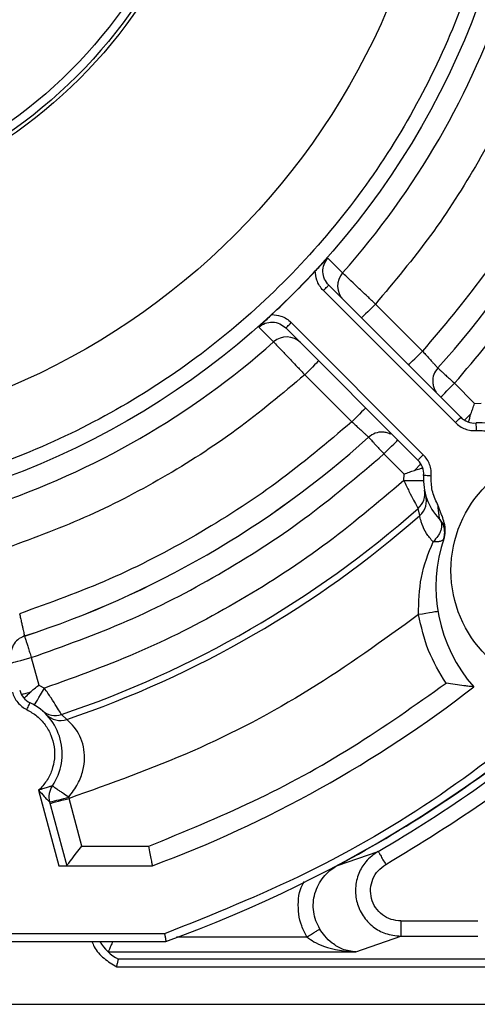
# Model space of a CAD drawing. Header units: inches. Extents: x 170 to 288, y 234 to 248.
# Tile 210 of 256: x 210.7141 to 210.7538, y 244.554 to 244.6394. Entities that reach past the tile are written whole.
import ezdxf

# ---------------------------------------------------------------- set-up
doc = ezdxf.new("R2010")
doc.units = ezdxf.units.IN
doc.header["$LTSCALE"] = 0.25
doc.header["$MEASUREMENT"] = 0
doc.layers.add('ANNOTATIONS', color=1, linetype='Continuous')
doc.layers.add('SLIM E GUIDE MOTOR RH', color=7, linetype='Continuous')
doc.styles.add('ARIAL', font='arial.ttf', dxfattribs={"height": 0.09375})
doc.dimstyles.new('STANDARD$0', dxfattribs={"dimtxt": 0.09375, "dimasz": 0.09375, "dimexe": 0.03125, "dimexo": 0.046875, "dimgap": 0.09, "dimtad": 0, "dimtih": 1, "dimtoh": 1, "dimdec": 4, "dimzin": 0, "dimdsep": 46, "dimtxsty": 'ARIAL', "dimcen": 0.09, "dimadec": 0, "dimazin": 0, "dimtfac": 1, "dimtdec": 4, "dimtofl": 0, "dimtmove": 0, "dimatfit": 1, "dimfxl": 1, "dimtolj": 1, "dimtzin": 0, "dimarcsym": 0})

# ---------------------------------------------------------------- blocks, each defined once
blk = doc.blocks.new('*D41')
at = {"layer": 'ANNOTATIONS', "color": 0, "lineweight": -2, "transparency": 16777216}
for p, q in [((211.1934179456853, 245.1923245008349), (211.7916878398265, 245.1923245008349)), ((211.7604378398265, 245.0985745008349), (211.7604378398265, 244.8065568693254)), ((211.7604378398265, 244.2375278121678), (211.7604378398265, 244.5295454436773)), ((210.0767513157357, 244.1437778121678), (211.7916878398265, 244.1437778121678))]:
    blk.add_line(p, q, dxfattribs=at)
at = {"layer": 'ANNOTATIONS', "color": 0, "transparency": 16777216}
for points in [[(211.7448128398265, 245.0985745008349), (211.7760628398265, 245.0985745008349), (211.7604378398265, 245.1923245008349)], [(211.7448128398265, 244.2375278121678), (211.7760628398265, 244.2375278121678), (211.7604378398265, 244.1437778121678)]]:
    blk.add_solid(points, dxfattribs=at)
at = {"layer": 'defpoints', "color": 0, "transparency": 16777216}
for p in [(211.1465429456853, 245.1923245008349), (211.7604378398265, 245.1923245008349), (210.0298763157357, 244.1437778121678)]:
    blk.add_point(p, dxfattribs=at)
at = {"layer": 'ANNOTATIONS', "color": 0, "transparency": 16777216, "insert": (211.7604378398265, 244.6680511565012), "char_height": 0.09375, "attachment_point": 5, "style": 'ARIAL'}
blk.add_mtext('\\A1;HEADROOM', dxfattribs=at)

msp = doc.modelspace()

# ---------------------------------------------------------------- linework, layer by layer
at = {"layer": 'SLIM E GUIDE MOTOR RH'}
for p, q in [((210.7420719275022, 244.6174050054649), (210.7407847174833, 244.6186885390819)), ((210.740864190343, 244.6163434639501), (210.7523172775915, 244.6048903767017)), ((210.740400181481, 244.6158794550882), (210.7518533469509, 244.6044263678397)), ((210.7489953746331, 244.6106249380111), (210.7449175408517, 244.6147027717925)), ((210.7348072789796, 244.6127111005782), (210.7360908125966, 244.611423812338)), ((210.7486054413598, 244.6011784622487), (210.7371523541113, 244.6126316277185)), ((210.7490694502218, 244.6016424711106), (210.7376163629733, 244.6130955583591)), ((210.7387929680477, 244.6085782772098), (210.7428708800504, 244.6045003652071)), ((210.7517806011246, 244.6078397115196), (210.7535236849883, 244.6060967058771)), ((210.7535236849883, 244.6060967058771), (210.7540938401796, 244.6061139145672)), ((210.7532043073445, 244.6051937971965), (210.7526448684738, 244.6046343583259)), ((210.7473991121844, 244.5999721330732), (210.7456560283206, 244.6017152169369)), ((210.7488613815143, 244.6008508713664), (210.748302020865, 244.600291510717)), ((210.7473819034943, 244.5994018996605), (210.7473991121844, 244.5999721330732)), ((210.7493033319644, 244.5980452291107), (210.7493166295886, 244.5979835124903)), ((210.7487643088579, 244.5963719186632), (210.7486222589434, 244.5969944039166)), ((210.7150740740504, 244.5840587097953), (210.7157121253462, 244.581677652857)), ((210.7157121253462, 244.581677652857), (210.7162145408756, 244.5814074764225)), ((210.7165355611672, 244.5789604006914), (210.7165308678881, 244.578959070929)), ((210.7166271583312, 244.5789080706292), (210.7165372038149, 244.5789608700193)), ((210.7176793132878, 244.5791295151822), (210.718147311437, 244.5786952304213)), ((210.7157080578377, 244.5725658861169), (210.7174622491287, 244.5660193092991)), ((210.7166609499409, 244.5715447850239), (210.7181415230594, 244.5660193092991)), ((210.7183170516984, 244.5719603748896), (210.7183430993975, 244.5718586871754)), ((210.7194506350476, 244.5677253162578), (210.7183430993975, 244.5718586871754)), ((210.7194506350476, 244.5677253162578), (210.7252774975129, 244.5677253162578)), ((210.7416365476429, 244.5660427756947), (210.7451576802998, 244.5672648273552)), ((210.7174622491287, 244.5660193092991), (210.7255852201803, 244.5660193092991)), ((210.7471215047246, 244.5612310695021), (210.7538136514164, 244.5612310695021)), ((210.7266308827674, 244.5601137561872), (210.6514716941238, 244.5601137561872)), ((210.7276653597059, 244.5598562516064), (210.7389760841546, 244.5598562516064)), ((210.7432224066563, 244.5585447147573), (210.7471215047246, 244.5599195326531)), ((210.7471215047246, 244.5599195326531), (210.7538136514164, 244.5599195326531)), ((210.6513573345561, 244.5594576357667), (210.7267453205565, 244.5594576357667)), ((210.7217479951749, 244.5585447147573), (210.7217485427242, 244.558543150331)), ((210.7217479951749, 244.5585447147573), (210.7432224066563, 244.5585447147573)), ((210.7226307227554, 244.5579236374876), (210.7226300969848, 244.5579244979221)), ((210.7746249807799, 244.5579236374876), (210.7226307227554, 244.5579236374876)), ((210.722478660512, 244.5572679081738), (210.7743531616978, 244.5572679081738)), ((210.6929663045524, 244.554018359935), (210.7743531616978, 244.554018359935))]:
    msp.add_line(p, q, dxfattribs=at)
at = {"layer": 'SLIM E GUIDE MOTOR RH', "flags": 128}
for points in [[(210.740400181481, 244.6158794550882), (210.740490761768, 244.6159699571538), (210.7405777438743, 244.6160570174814), (210.7406579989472, 244.6161372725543), (210.7407283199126, 244.6162075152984), (210.7407859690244, 244.6162652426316), (210.7408289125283, 244.6163081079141), (210.7408552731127, 244.6163345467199), (210.740864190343, 244.6163434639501)], [(210.7449175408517, 244.6147027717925), (210.744682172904, 244.6144674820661), (210.7444558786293, 244.6142411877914), (210.7442473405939, 244.6140325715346), (210.7440645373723, 244.6138497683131), (210.7439145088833, 244.613699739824), (210.7437112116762, 244.6134964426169)], [(210.7371523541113, 244.6126316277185), (210.7371612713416, 244.6126405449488), (210.737187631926, 244.6126669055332), (210.7372305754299, 244.6127097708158), (210.7372882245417, 244.6127674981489), (210.7373585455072, 244.6128378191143), (210.7374388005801, 244.6129179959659), (210.7375257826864, 244.6130050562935), (210.7376163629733, 244.6130955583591)], [(210.7477890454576, 244.6094186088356), (210.7478121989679, 244.6094417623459), (210.7478808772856, 244.6095104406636), (210.7481423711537, 244.6097719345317), (210.7483251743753, 244.6099547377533), (210.748533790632, 244.6101632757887), (210.7487600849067, 244.6103895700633), (210.7489953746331, 244.6106249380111)], [(210.7399993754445, 244.6097846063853), (210.7399761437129, 244.609761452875), (210.7399075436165, 244.6096927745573), (210.7397960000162, 244.6095813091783), (210.7396459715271, 244.6094312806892), (210.7394631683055, 244.6092484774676), (210.7392546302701, 244.6090399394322), (210.7390283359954, 244.6088135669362), (210.7387929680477, 244.6085782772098)], [(210.7505742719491, 244.6066333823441), (210.7505974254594, 244.6066565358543), (210.7506661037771, 244.6067252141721), (210.7509275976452, 244.6069867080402), (210.7511104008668, 244.6071695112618), (210.7513189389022, 244.6073780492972), (210.7515452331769, 244.6076044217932), (210.7517806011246, 244.6078397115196)], [(210.7440772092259, 244.6057067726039), (210.7440540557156, 244.6056835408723), (210.7439853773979, 244.6056149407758), (210.7438739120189, 244.6055033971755), (210.7437238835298, 244.6053533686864), (210.7435410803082, 244.6051705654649), (210.7433325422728, 244.6049620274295), (210.7431061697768, 244.6047357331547), (210.7428708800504, 244.6045003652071)], [(210.7518533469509, 244.6044263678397), (210.7519438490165, 244.6045168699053), (210.7521110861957, 244.6046841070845), (210.7521814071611, 244.6047544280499), (210.7522819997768, 244.6048550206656), (210.7523083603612, 244.6048814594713), (210.7523172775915, 244.6048903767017)], [(210.7536964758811, 244.6037408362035), (210.7536871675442, 244.6038684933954), (210.7536781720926, 244.6039912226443), (210.7536698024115, 244.6041044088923), (210.7536625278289, 244.6042035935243), (210.7536565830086, 244.6042849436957), (210.7536521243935, 244.6043454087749), (210.7536493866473, 244.6043826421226), (210.7536485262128, 244.6043952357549)], [(210.7456560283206, 244.6017152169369), (210.7458913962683, 244.6019505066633), (210.746117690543, 244.6021768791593), (210.7463263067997, 244.6023854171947), (210.7465091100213, 244.6025682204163), (210.7467706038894, 244.6028297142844), (210.7468392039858, 244.6028983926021), (210.7468624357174, 244.6029215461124)], [(210.7490694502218, 244.6016424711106), (210.7489789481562, 244.601551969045), (210.7488918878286, 244.6014649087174), (210.7488116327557, 244.6013847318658), (210.7487413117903, 244.6013144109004), (210.7486836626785, 244.6012566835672), (210.7486407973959, 244.6012138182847), (210.7486143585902, 244.601187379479), (210.7486054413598, 244.6011784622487)], [(210.749754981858, 244.5997992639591), (210.7496273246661, 244.5998086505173), (210.7495045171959, 244.5998176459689), (210.7493914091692, 244.5998259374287), (210.7492922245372, 244.5998332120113), (210.7492108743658, 244.5998392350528), (210.7491504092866, 244.5998436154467), (210.7491131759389, 244.5998463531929), (210.7491005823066, 244.5998472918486)], [(210.7473819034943, 244.5994018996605), (210.7477146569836, 244.5994062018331), (210.7480347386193, 244.599410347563), (210.7483296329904, 244.5994141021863), (210.7485881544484, 244.5994174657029), (210.7488002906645, 244.5994202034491), (210.7489579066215, 244.599422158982), (210.7490549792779, 244.5994234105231), (210.7490877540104, 244.5994238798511)], [(210.7503415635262, 244.5880612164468), (210.7503092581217, 244.5880558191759), (210.7502135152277, 244.5880399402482), (210.750057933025, 244.5880141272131), (210.7498486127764, 244.5879794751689), (210.7495936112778, 244.5879371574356), (210.7493026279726, 244.5878889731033), (210.7489868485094, 244.5878365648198), (210.7486585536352, 244.5877822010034)], [(210.7134261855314, 244.5836171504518), (210.7134578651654, 244.5836255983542), (210.7135516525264, 244.5836507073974), (210.7137039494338, 244.5836915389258), (210.7139088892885, 244.5837464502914), (210.7141585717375, 244.5838134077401), (210.7144434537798, 244.5838897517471), (210.714752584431, 244.5839725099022), (210.7150740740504, 244.5840587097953)], [(210.7149840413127, 244.5810554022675), (210.7148471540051, 244.5810187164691), (210.7147198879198, 244.5809846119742), (210.7146034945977, 244.580953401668), (210.714498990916, 244.580925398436), (210.7144076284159, 244.5809009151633), (210.7143301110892, 244.5808801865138), (210.7142673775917, 244.5808633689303), (210.7142198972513, 244.5808506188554)], [(210.7153426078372, 244.5799410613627), (210.7153593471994, 244.5799692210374), (210.7154089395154, 244.5800526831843), (210.7154895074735, 244.5801881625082), (210.7155980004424, 244.5803705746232), (210.7157301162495, 244.5805928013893), (210.7158808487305, 244.5808463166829), (210.7160444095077, 244.5811213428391), (210.7162145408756, 244.5814074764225)], [(210.7146839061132, 244.5795509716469), (210.7147395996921, 244.5796661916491), (210.7147931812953, 244.5797770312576), (210.7148425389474, 244.5798791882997), (210.7148857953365, 244.5799686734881), (210.7149213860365, 244.5800421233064), (210.7149477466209, 244.5800967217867), (210.7149640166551, 244.5801303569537), (210.7149694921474, 244.5801416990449)], [(210.7166951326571, 244.5714171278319), (210.7167268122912, 244.5714256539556), (210.7168205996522, 244.5714507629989), (210.7169728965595, 244.5714915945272), (210.7171778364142, 244.5715465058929), (210.7174275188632, 244.5716133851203), (210.7177124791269, 244.5716897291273), (210.718021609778, 244.5717725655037), (210.7183430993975, 244.5718586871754)], [(210.7181415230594, 244.5660193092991), (210.7181613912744, 244.5660452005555), (210.7182204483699, 244.566122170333), (210.7183168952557, 244.566247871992), (210.7184477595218, 244.5664183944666), (210.718609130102, 244.5666287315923), (210.7187960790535, 244.5668723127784), (210.7190028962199, 244.567141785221), (210.7192233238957, 244.5674290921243), (210.7194506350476, 244.5677253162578)]]:
    msp.add_lwpolyline(points, dxfattribs=at)
at = {"layer": 'SLIM E GUIDE MOTOR RH'}
for centre, radius in [((210.6890513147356, 244.6644444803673), 0.06900244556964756), ((210.6890513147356, 244.6644444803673), 0.06181102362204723), ((210.6890513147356, 244.6644444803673), 0.04271363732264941), ((210.6890513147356, 244.6644444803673), 0.0423979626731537), ((210.6890513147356, 244.6644444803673), 0.04166666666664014), ((210.7618859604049, 244.591609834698), 0.01041666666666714)]:
    msp.add_circle(centre, radius, dxfattribs=at)
for centre, radius, start, end in [((210.6890513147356, 244.6644444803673), 0.07087950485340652, 318.420805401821, 341.5791945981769), ((210.6890513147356, 244.6644444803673), 0.08252624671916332, 317.9471520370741, 342.0528479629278), ((210.6890513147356, 244.6644444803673), 0.08252803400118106, 317.9485247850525, 342.0523131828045), ((210.6890513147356, 244.6644444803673), 0.1115485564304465, 289.7499227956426, 340.2500699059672), ((210.6890513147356, 244.6644444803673), 0.06901245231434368, 312.7804080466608, 317.2195919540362), ((210.7433428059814, 244.6162723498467), 0.00170236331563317, 138.291350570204, 224.8988170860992), ((210.7372235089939, 244.6101529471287), 0.001702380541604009, 45.10369812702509, 131.7099711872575), ((210.6890513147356, 244.6644444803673), 0.0708795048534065, 288.4208054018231, 311.5791945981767), ((210.753523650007, 244.6060966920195), 0.001706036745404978, 225.0000000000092, 274.1966134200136), ((210.7540086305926, 244.5994871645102), 0.004921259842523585, 46.24103285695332, 94.19661341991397), ((210.6890513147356, 244.6644444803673), 0.08252803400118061, 287.946337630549, 312.0526493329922), ((210.6890513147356, 244.6644444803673), 0.082526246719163, 287.9471520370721, 312.0528479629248), ((210.7473991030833, 244.5999721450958), 0.00170603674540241, 355.8033865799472, 44.99999999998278), ((210.7540086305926, 244.5994871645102), 0.004921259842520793, 175.8033865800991, 223.7589671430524), ((210.7474954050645, 244.5982728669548), 0.001704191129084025, 311.3933697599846, 10.5575020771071), ((210.7476413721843, 244.5976543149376), 0.001704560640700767, 311.207172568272, 16.05193749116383), ((210.6890513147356, 244.6644444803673), 0.08999005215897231, 288.5494945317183, 311.4505054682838), ((210.6890513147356, 244.6644444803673), 0.09055118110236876, 288.7428558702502, 311.2571441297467), ((210.7492220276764, 244.5949035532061), 0.001706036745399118, 22.36942768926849, 43.75896714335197), ((210.7492220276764, 244.5949035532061), 0.001706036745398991, 341.538420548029, 18.73347381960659), ((210.7632882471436, 244.5902075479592), 0.0131233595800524, 161.1324152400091, 221.4166783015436), ((210.715712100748, 244.5816776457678), 0.001706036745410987, 194.9999999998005, 244.1966134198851), ((210.6890513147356, 244.6644444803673), 0.104986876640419, 290.364134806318, 307.8333566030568), ((210.7128273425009, 244.575711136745), 0.0049212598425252, 325.803386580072, 64.19661341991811), ((210.7171355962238, 244.5807448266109), 0.00170436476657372, 229.447540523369, 288.6033361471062), ((210.6890513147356, 244.6644444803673), 0.1122132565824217, 299.9998621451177, 310.7162171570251), ((210.7175982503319, 244.5803089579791), 0.001704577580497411, 223.946926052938, 288.7905633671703), ((210.6890513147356, 244.6644444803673), 0.1115710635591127, 298.1197838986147, 309.3693205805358), ((210.7183088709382, 244.5719863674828), 0.001706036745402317, 145.8033865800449, 195.0000000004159), ((210.7109754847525, 244.5977085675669), 0.02677439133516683, 282.2599356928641, 285.9144092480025), ((210.7244296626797, 244.5614261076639), 0.003937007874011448, 210.0000000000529, 242.800149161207)]:
    msp.add_arc(centre, radius, start, end, dxfattribs=at)
for points, knots in [([(210.6890513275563, 244.7321395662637), (210.6920041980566, 244.7320281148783), (210.6979129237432, 244.7318050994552), (210.7066227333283, 244.7300067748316), (210.7150311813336, 244.7271685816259), (210.7229962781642, 244.7232375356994), (210.7303800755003, 244.7183050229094), (210.7370557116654, 244.7124484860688), (210.7429118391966, 244.705772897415), (210.7478455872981, 244.6983890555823), (210.7517718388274, 244.6904239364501), (210.7546277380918, 244.682015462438), (210.7563601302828, 244.6733055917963), (210.7569394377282, 244.6644442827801), (210.7563601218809, 244.6555829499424), (210.7546275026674, 244.6468731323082), (210.7517717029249, 244.638464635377), (210.7478453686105, 244.6304995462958), (210.7429115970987, 244.6231157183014), (210.7370553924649, 244.6164402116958), (210.7303797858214, 244.6105836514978), (210.7229958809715, 244.6056512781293), (210.7150308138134, 244.6017201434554), (210.7066224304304, 244.5988820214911), (210.6979125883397, 244.5970839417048), (210.6920040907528, 244.5968608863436), (210.6890513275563, 244.5967494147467)], [0, 0, 0, 0, 0.04165386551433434, 0.08334983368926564, 0.1250000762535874, 0.1666529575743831, 0.2083498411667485, 0.2499999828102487, 0.2916532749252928, 0.3333499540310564, 0.3749998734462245, 0.416653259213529, 0.4583498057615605, 0.4999999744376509, 0.5416531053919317, 0.5833497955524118, 0.6250000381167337, 0.6666529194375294, 0.7083498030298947, 0.7499999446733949, 0.7916529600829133, 0.8333499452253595, 0.8750000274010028, 0.9166532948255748, 0.9583476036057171, 1, 1, 1, 1]), ([(210.7600619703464, 244.6409337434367), (210.7591931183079, 244.6385436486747), (210.757455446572, 244.6337635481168), (210.7539272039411, 244.6269885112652), (210.7498239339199, 244.620545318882), (210.746553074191, 244.6166503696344), (210.7449175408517, 244.6147027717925)], [0, 0, 0, 0, 0.2500039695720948, 0.4999986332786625, 0.749983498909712, 0.9999999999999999, 0.9999999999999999, 0.9999999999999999, 0.9999999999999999]), ([(210.7656324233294, 244.6394411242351), (210.7646864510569, 244.6368115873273), (210.7627945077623, 244.6315525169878), (210.7589262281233, 244.6241021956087), (210.7544081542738, 244.6170270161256), (210.750799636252, 244.6127589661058), (210.7489953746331, 244.6106249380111)], [0, 0, 0, 0, 0.249999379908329, 0.4999984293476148, 0.7499988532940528, 1, 1, 1, 1]), ([(210.7517806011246, 244.6078397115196), (210.7537006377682, 244.6101008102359), (210.7575407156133, 244.614623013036), (210.762340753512, 244.6221308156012), (210.7664425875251, 244.6300416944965), (210.7684389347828, 244.6356283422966), (210.7694371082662, 244.6384216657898)], [0, 0, 0, 0, 0.2500005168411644, 0.5000016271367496, 0.7500008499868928, 1, 1, 1, 1]), ([(210.7397038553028, 244.6175718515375), (210.7398345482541, 244.6177108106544), (210.7402193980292, 244.6181200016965), (210.7405598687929, 244.6184624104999), (210.7407847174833, 244.6186885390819)], [0, 0, 0, 0, 0.3395947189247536, 1, 1, 1, 1]), ([(210.740864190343, 244.6163434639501), (210.7407282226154, 244.6165127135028), (210.7404563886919, 244.6168510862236), (210.7403229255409, 244.6174998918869), (210.7404104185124, 244.6181566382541), (210.7406599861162, 244.6185112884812), (210.7407847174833, 244.6186885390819)], [0, 0, 0, 0, 0.2503195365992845, 0.5004521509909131, 0.7503310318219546, 1, 1, 1, 1]), ([(210.740400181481, 244.6158794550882), (210.7402820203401, 244.6160143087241), (210.7400459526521, 244.6162837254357), (210.7397708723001, 244.6168569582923), (210.7397289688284, 244.6173039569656), (210.7397038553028, 244.6175718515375)], [0, 0, 0, 0, 0.2865025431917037, 0.5723877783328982, 1, 1, 1, 1]), ([(210.7449175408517, 244.6147027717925), (210.7446931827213, 244.6149162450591), (210.7442763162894, 244.6153128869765), (210.7436069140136, 244.6159491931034), (210.7428987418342, 244.6166205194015), (210.7422725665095, 244.6172150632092), (210.7421372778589, 244.6173431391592), (210.7420719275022, 244.6174050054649)], [0, 0, 0, 0, 0.1593309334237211, 0.2960432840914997, 0.5009377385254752, 0.758931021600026, 1, 1, 1, 1]), ([(210.7348072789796, 244.6127111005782), (210.735033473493, 244.6129360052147), (210.7353758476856, 244.6132764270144), (210.73578503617, 244.6136613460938), (210.7359238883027, 244.6137919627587)], [0, 0, 0, 0, 0.6606646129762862, 1, 1, 1, 1]), ([(210.7359238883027, 244.6137919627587), (210.7361918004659, 244.6137668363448), (210.7366387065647, 244.6137249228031), (210.7372120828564, 244.6134500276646), (210.7374814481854, 244.6132138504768), (210.7376163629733, 244.6130955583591)], [0, 0, 0, 0, 0.4276207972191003, 0.7133171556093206, 1, 1, 1, 1]), ([(210.7348072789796, 244.6127111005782), (210.7349845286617, 244.6128358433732), (210.7353391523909, 244.6130854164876), (210.7359958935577, 244.6131727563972), (210.7366447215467, 244.6130394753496), (210.7369831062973, 244.612767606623), (210.7371523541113, 244.6126316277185)], [0, 0, 0, 0, 0.2496719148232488, 0.4995190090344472, 0.749677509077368, 1, 1, 1, 1]), ([(210.7360908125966, 244.611423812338), (210.7361526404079, 244.6113584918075), (210.7362806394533, 244.6112232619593), (210.7368753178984, 244.6105970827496), (210.7375466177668, 244.6098889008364), (210.738182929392, 244.6092195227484), (210.7385795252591, 244.6088026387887), (210.7387929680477, 244.6085782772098)], [0, 0, 0, 0, 0.241066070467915, 0.4990671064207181, 0.7039633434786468, 0.8406768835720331, 1, 1, 1, 1]), ([(210.7489953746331, 244.6106249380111), (210.7490848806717, 244.6105267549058), (210.7492638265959, 244.6103304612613), (210.7495219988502, 244.6100480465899), (210.7497587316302, 244.6097892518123), (210.749964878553, 244.6095642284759), (210.750132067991, 244.6093819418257), (210.7502520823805, 244.6092510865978), (210.7503251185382, 244.6091717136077), (210.7503278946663, 244.6091686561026), (210.7503292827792, 244.6091671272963)], [0, 0, 0, 0, 0.1252238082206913, 0.2503550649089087, 0.375499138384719, 0.500507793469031, 0.6254680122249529, 0.750302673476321, 0.875146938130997, 1, 1, 1, 1]), ([(210.7503292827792, 244.6091671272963), (210.7501974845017, 244.6089820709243), (210.7499449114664, 244.6086274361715), (210.7498672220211, 244.6080664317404), (210.7499261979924, 244.6076351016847), (210.750021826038, 244.6073144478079), (210.7501544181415, 244.6071458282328), (210.7502150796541, 244.6070686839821)], [0, 0, 0, 0, 0.2959926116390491, 0.5672285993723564, 0.7188024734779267, 0.8713508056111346, 1, 1, 1, 1]), ([(210.7503292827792, 244.6091671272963), (210.7503429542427, 244.6091544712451), (210.7503758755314, 244.6091239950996), (210.7505599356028, 244.6089549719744), (210.7508182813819, 244.6087188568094), (210.7510934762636, 244.608467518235), (210.7514225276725, 244.608167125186), (210.7516606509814, 244.6079493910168), (210.7517806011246, 244.6078397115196)], [0, 0, 0, 0, 0.1613035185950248, 0.3884236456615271, 0.5267334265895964, 0.6780916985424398, 0.8378447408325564, 1, 1, 1, 1]), ([(210.7387929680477, 244.6085782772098), (210.7368454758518, 244.6069427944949), (210.7329505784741, 244.6036719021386), (210.7265075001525, 244.5995687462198), (210.7197324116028, 244.5960404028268), (210.7149523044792, 244.5943027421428), (210.7125620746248, 244.5934338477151)], [0, 0, 0, 0, 0.2500057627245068, 0.5000003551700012, 0.7499817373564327, 1, 1, 1, 1]), ([(210.7532043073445, 244.6051937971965), (210.7532529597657, 244.6053373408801), (210.7533508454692, 244.6056261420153), (210.7534658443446, 244.6059392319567), (210.7535236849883, 244.6060967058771)], [0, 0, 0, 0, 0.4970329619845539, 1, 1, 1, 1]), ([(210.7529973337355, 244.60447384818), (210.7530247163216, 244.6045788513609), (210.7530745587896, 244.6047699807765), (210.7531640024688, 244.6050621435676), (210.7532043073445, 244.6051937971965)], [0, 0, 0, 0, 0.5493826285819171, 1, 1, 1, 1]), ([(210.7428708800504, 244.6045003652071), (210.7407368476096, 244.6026961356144), (210.7364687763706, 244.5990876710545), (210.7293936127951, 244.5945695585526), (210.7219432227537, 244.5907013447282), (210.716684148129, 244.5888093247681), (210.7140546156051, 244.5878633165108)], [0, 0, 0, 0, 0.2499993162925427, 0.4999993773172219, 0.7500001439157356, 1, 1, 1, 1]), ([(210.7428708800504, 244.6045003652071), (210.7429690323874, 244.6044108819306), (210.74316530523, 244.6042319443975), (210.7434477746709, 244.6039738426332), (210.7437065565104, 244.6037370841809), (210.743931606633, 244.6035309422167), (210.7441137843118, 244.6033637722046), (210.744244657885, 244.603243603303), (210.7443240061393, 244.6031707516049), (210.7443271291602, 244.6031678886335), (210.7443286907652, 244.603166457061)], [0, 0, 0, 0, 0.1251921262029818, 0.2503436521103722, 0.3754906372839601, 0.5005022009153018, 0.6254541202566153, 0.7502991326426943, 0.8751420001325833, 1, 1, 1, 1]), ([(210.7518533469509, 244.6044263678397), (210.7519802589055, 244.6043137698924), (210.7522338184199, 244.6040888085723), (210.7526949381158, 244.6038682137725), (210.7531880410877, 244.6037340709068), (210.7535269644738, 244.6037385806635), (210.7536964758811, 244.6037408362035)], [0, 0, 0, 0, 0.2502633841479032, 0.5000053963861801, 0.7499293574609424, 1, 1, 1, 1]), ([(210.7462395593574, 244.6034146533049), (210.7462271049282, 244.6034236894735), (210.7461156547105, 244.6035045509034), (210.7458625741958, 244.6035657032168), (210.745429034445, 244.6036301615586), (210.7448679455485, 244.6035503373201), (210.7445135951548, 244.6032980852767), (210.7443286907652, 244.603166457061)], [0, 0, 0, 0, 0.02257564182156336, 0.2020213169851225, 0.3688125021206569, 0.6706386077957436, 1, 1, 1, 1]), ([(210.7443286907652, 244.603166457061), (210.7443534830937, 244.603139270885), (210.744404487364, 244.6030833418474), (210.7446974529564, 244.60276346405), (210.7450359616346, 244.6023924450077), (210.7453568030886, 244.6020419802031), (210.7455520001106, 244.60182881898), (210.7456560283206, 244.6017152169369)], [0, 0, 0, 0, 0.2426490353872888, 0.4991922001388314, 0.7111174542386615, 0.8460430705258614, 1, 1, 1, 1]), ([(210.7536964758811, 244.6037408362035), (210.7541214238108, 244.603739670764), (210.7549713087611, 244.6037373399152), (210.7557392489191, 244.6033732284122), (210.7561232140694, 244.6031911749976)], [0, 0, 0, 0, 0.5000064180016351, 1, 1, 1, 1]), ([(210.7150740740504, 244.5840587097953), (210.7178674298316, 244.5850568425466), (210.7234541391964, 244.5870531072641), (210.7313649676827, 244.5911550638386), (210.7388727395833, 244.5959551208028), (210.743394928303, 244.5997951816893), (210.7456560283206, 244.6017152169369)], [0, 0, 0, 0, 0.2500003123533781, 0.5000004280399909, 0.7499995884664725, 1, 1, 1, 1]), ([(210.749754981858, 244.5997992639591), (210.7497572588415, 244.5999689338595), (210.7497618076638, 244.6003078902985), (210.7496275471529, 244.600801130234), (210.7494067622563, 244.6012619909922), (210.7491819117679, 244.6015156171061), (210.7490694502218, 244.6016424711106)], [0, 0, 0, 0, 0.2502948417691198, 0.5000241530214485, 0.7499313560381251, 1, 1, 1, 1]), ([(210.7473991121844, 244.5999721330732), (210.7475565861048, 244.6000299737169), (210.7478696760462, 244.6001449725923), (210.7481584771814, 244.6002428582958), (210.748302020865, 244.600291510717)], [0, 0, 0, 0, 0.5029670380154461, 1, 1, 1, 1]), ([(210.748302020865, 244.600291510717), (210.7484694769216, 244.6003418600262), (210.7487597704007, 244.6004291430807), (210.7489439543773, 244.6004778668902), (210.7490218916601, 244.600498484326)], [0, 0, 0, 0, 0.5768509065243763, 1, 1, 1, 1]), ([(210.7503046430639, 244.5973725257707), (210.7501225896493, 244.5977564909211), (210.7497584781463, 244.5985244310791), (210.7497561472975, 244.5993743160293), (210.749754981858, 244.5997992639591)], [0, 0, 0, 0, 0.4999935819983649, 1, 1, 1, 1]), ([(210.7473819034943, 244.5994018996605), (210.7450728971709, 244.5974516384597), (210.7404549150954, 244.5935511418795), (210.7328022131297, 244.5886657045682), (210.7247449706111, 244.5844809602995), (210.7190580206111, 244.5824319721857), (210.7162145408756, 244.5814074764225)], [0, 0, 0, 0, 0.2500014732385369, 0.499999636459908, 0.7499994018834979, 0.9999999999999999, 0.9999999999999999, 0.9999999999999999, 0.9999999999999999]), ([(210.7473819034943, 244.5994018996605), (210.7475326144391, 244.5990861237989), (210.7478337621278, 244.598455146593), (210.7482454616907, 244.5976744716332), (210.7485474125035, 244.5971262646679), (210.7485972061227, 244.5970385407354), (210.7486222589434, 244.5969944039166)], [0, 0, 0, 0, 0.2555803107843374, 0.5106956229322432, 0.7538147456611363, 1, 1, 1, 1]), ([(210.7493166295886, 244.5979835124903), (210.7493193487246, 244.5979719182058), (210.7493292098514, 244.5979298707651), (210.7493346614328, 244.597861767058), (210.7493386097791, 244.5978124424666)], [0, 0, 0, 0, 0.2757429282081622, 1, 1, 1, 1]), ([(210.7503046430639, 244.5973725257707), (210.7503212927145, 244.5972005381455), (210.7503518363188, 244.5968850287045), (210.750395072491, 244.5965191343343), (210.7504239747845, 244.5962971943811), (210.7504403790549, 244.596178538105), (210.7504518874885, 244.5960989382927), (210.750453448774, 244.5960885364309), (210.750454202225, 244.5960835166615)], [0, 0, 0, 0, 0.3263589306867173, 0.5987019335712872, 0.7153144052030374, 0.8192750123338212, 0.912785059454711, 1, 1, 1, 1]), ([(210.7508700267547, 244.5944514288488), (210.7509181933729, 244.5946562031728), (210.751018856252, 244.5950841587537), (210.7509132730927, 244.5957322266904), (210.7507673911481, 244.5961497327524), (210.750677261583, 244.5963789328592), (210.7506219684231, 244.5965199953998), (210.7504871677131, 244.5968549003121), (210.7503773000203, 244.597166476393), (210.7503046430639, 244.5973725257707)], [0, 0, 0, 0, 0.2060316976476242, 0.4305833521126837, 0.6346447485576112, 0.6435241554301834, 0.6737915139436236, 0.7842740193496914, 1, 1, 1, 1]), ([(210.7499173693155, 244.5940999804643), (210.7497117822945, 244.5943422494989), (210.7492652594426, 244.594868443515), (210.7490021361, 244.5954958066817), (210.7488659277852, 244.5959140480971), (210.7487864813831, 244.5962416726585), (210.7487730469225, 244.5963205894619), (210.7487643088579, 244.5963719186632)], [0, 0, 0, 0, 0.2233922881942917, 0.4851948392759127, 0.6219544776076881, 0.7541109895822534, 1, 1, 1, 1]), ([(210.750454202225, 244.5960835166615), (210.750531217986, 244.5959689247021), (210.7506498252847, 244.5957924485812), (210.7506638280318, 244.5954584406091), (210.7506175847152, 244.5951760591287), (210.7505076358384, 244.5948811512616), (210.7503010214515, 244.5945041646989), (210.7500684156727, 244.5942591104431), (210.7499173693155, 244.5940999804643)], [0, 0, 0, 0, 0.2390053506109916, 0.3680776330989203, 0.5000107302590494, 0.6319516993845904, 0.7610018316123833, 1, 1, 1, 1]), ([(210.7505053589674, 244.59602766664), (210.7505954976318, 244.5959077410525), (210.7507789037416, 244.59566372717), (210.7509203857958, 244.5952313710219), (210.7509574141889, 244.5947934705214), (210.7508910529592, 244.5945416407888), (210.7508582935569, 244.5944173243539)], [0, 0, 0, 0, 0.2447954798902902, 0.4980879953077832, 0.7522297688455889, 1, 1, 1, 1]), ([(210.7486585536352, 244.5877822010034), (210.7486809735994, 244.5888809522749), (210.7487266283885, 244.5911183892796), (210.7495157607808, 244.5930943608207), (210.7499173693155, 244.5940999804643)], [0, 0, 0, 0, 0.4910758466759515, 1, 1, 1, 1]), ([(210.7508403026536, 244.5943632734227), (210.7508119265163, 244.5943137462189), (210.7507553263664, 244.5942149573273), (210.7505395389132, 244.5941251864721), (210.7502591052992, 244.5940818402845), (210.750028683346, 244.594094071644), (210.7499173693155, 244.5940999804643)], [0, 0, 0, 0, 0.2600094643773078, 0.5186250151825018, 0.7674536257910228, 1, 1, 1, 1]), ([(210.7140546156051, 244.5878633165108), (210.71408304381, 244.5877335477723), (210.7141398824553, 244.5874740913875), (210.714222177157, 244.5871004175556), (210.7142977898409, 244.5867579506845), (210.7143639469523, 244.5864599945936), (210.7144175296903, 244.5862185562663), (210.7144561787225, 244.586045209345), (210.7144794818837, 244.5859400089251), (210.7144804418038, 244.5859358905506), (210.7144809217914, 244.5859338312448)], [0, 0, 0, 0, 0.1252147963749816, 0.2503513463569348, 0.3754865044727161, 0.5005059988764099, 0.625464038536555, 0.7503014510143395, 0.8751435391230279, 1, 1, 1, 1]), ([(210.7486585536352, 244.5877822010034), (210.7455583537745, 244.5855428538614), (210.7393554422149, 244.5810623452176), (210.729155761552, 244.5757049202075), (210.7219463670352, 244.5731404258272), (210.7183430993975, 244.5718586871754)], [0, 0, 0, 0, 0.3332414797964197, 0.6667529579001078, 1, 1, 1, 1]), ([(210.751045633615, 244.5818391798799), (210.7504854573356, 244.5827644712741), (210.7493650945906, 244.584615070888), (210.7488940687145, 244.586726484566), (210.7486585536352, 244.5877822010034)], [0, 0, 0, 0, 0.4999954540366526, 1, 1, 1, 1]), ([(210.7144809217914, 244.5859338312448), (210.7142742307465, 244.5858395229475), (210.7138781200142, 244.58565878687), (210.7135305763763, 244.5852116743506), (210.7133656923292, 244.5848087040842), (210.7132879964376, 244.5844806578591), (210.7133190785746, 244.5842658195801), (210.7133334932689, 244.584166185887)], [0, 0, 0, 0, 0.2949910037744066, 0.5653321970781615, 0.7164061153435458, 0.8684801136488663, 0.9999999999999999, 0.9999999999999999, 0.9999999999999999, 0.9999999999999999]), ([(210.7144809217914, 244.5859338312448), (210.714486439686, 244.5859160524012), (210.7144997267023, 244.5858732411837), (210.7145745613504, 244.5856348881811), (210.7146802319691, 244.5853012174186), (210.7147929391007, 244.584945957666), (210.7149277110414, 244.5845212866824), (210.7150250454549, 244.5842136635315), (210.7150740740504, 244.5840587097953)], [0, 0, 0, 0, 0.1613032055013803, 0.3884159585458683, 0.5267290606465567, 0.6780943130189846, 0.8378519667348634, 1, 1, 1, 1]), ([(210.7252774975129, 244.5677253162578), (210.7283108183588, 244.5689610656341), (210.7343789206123, 244.5714331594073), (210.7430202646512, 244.5761663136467), (210.7483709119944, 244.579948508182), (210.751045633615, 244.5818391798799)], [0, 0, 0, 0, 0.3332763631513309, 0.666713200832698, 1, 1, 1, 1]), ([(210.7534467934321, 244.5815260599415), (210.7534329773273, 244.5815270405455), (210.7534040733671, 244.5815290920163), (210.7532016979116, 244.5815500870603), (210.752920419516, 244.5815787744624), (210.7524816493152, 244.5816303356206), (210.7518417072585, 244.581712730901), (210.7513097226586, 244.5817972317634), (210.751045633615, 244.5818391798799)], [0, 0, 0, 0, 0.1221766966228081, 0.2555995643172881, 0.3698377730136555, 0.5038170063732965, 0.7536836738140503, 1, 1, 1, 1]), ([(210.7134304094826, 244.5810662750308), (210.7134840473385, 244.580905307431), (210.7135912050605, 244.5805837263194), (210.7138801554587, 244.580162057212), (210.7142401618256, 244.5797993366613), (210.7145359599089, 244.579633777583), (210.7146839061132, 244.5795509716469)], [0, 0, 0, 0, 0.2502685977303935, 0.4999866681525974, 0.749913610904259, 1, 1, 1, 1]), ([(210.7144448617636, 244.5805353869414), (210.7145211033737, 244.5806126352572), (210.7146598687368, 244.5807532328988), (210.7148833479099, 244.5809615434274), (210.7149840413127, 244.5810554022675)], [0, 0, 0, 0, 0.5494282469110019, 1, 1, 1, 1]), ([(210.7149840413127, 244.5810554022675), (210.7150979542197, 244.5811553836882), (210.7153271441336, 244.5813565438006), (210.7155832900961, 244.5815701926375), (210.7157121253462, 244.581677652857)], [0, 0, 0, 0, 0.4970240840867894, 1, 1, 1, 1]), ([(210.7176793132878, 244.5791295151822), (210.7176536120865, 244.5791732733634), (210.7176025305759, 244.5792602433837), (210.7172788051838, 244.5797958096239), (210.7168084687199, 244.5805427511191), (210.7164126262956, 244.5811190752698), (210.7162145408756, 244.5814074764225)], [0, 0, 0, 0, 0.246181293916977, 0.4892888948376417, 0.7444325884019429, 1, 1, 1, 1]), ([(210.7612000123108, 244.5802322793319), (210.7577040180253, 244.5774497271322), (210.7507090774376, 244.5718822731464), (210.7390731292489, 244.5651105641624), (210.7307771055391, 244.5617788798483), (210.7266308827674, 244.5601137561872)], [0, 0, 0, 0, 0.3332416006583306, 0.6667645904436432, 1, 1, 1, 1]), ([(210.7146839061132, 244.5795509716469), (210.7149851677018, 244.579378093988), (210.7155876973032, 244.5790323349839), (210.7162989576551, 244.578256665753), (210.7168129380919, 244.5773467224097), (210.7170890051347, 244.5763360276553), (210.7171147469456, 244.5752885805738), (210.7168835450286, 244.5742693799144), (210.7164248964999, 244.5733221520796), (210.7159470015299, 244.5728179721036), (210.7157080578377, 244.5725658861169)], [0, 0, 0, 0, 0.1249985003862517, 0.2499996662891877, 0.3749933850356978, 0.4999971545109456, 0.6249964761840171, 0.7500031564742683, 0.8750035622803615, 1, 1, 1, 1]), ([(210.7183170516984, 244.5719603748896), (210.718602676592, 244.5723406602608), (210.7191367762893, 244.5730517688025), (210.7195796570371, 244.5742397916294), (210.7197323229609, 244.5753545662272), (210.7196213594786, 244.5764009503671), (210.7192723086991, 244.577352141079), (210.718770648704, 244.5780999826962), (210.7182905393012, 244.5785772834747), (210.718193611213, 244.5786571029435), (210.718147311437, 244.5786952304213)], [0, 0, 0, 0, 0.1297517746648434, 0.2426272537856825, 0.3466751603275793, 0.4520894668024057, 0.571488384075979, 0.7136007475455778, 0.8631952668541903, 1, 1, 1, 1]), ([(210.7458138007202, 244.5661285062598), (210.7488395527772, 244.5679706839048), (210.7548910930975, 244.5716550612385), (210.7603672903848, 244.576150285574), (210.7631054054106, 244.5783979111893)], [0, 0, 0, 0, 0.4999970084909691, 1, 1, 1, 1]), ([(210.7168978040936, 244.5729451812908), (210.716892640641, 244.572943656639), (210.7168820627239, 244.5729405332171), (210.7168019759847, 244.5729165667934), (210.7166847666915, 244.5728807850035), (210.7164742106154, 244.5728152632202), (210.7161417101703, 244.5727075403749), (210.715859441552, 244.5726153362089), (210.7157080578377, 244.5725658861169)], [0, 0, 0, 0, 0.09638427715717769, 0.1974540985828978, 0.3064484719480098, 0.4248261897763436, 0.6915280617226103, 1, 1, 1, 1]), ([(210.7157080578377, 244.5725658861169), (210.7158641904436, 244.5723850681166), (210.716129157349, 244.572078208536), (210.7164562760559, 244.5717431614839), (210.7166066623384, 244.5715971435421), (210.7166545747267, 244.5715510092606), (210.716658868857, 244.5715468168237), (210.7166609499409, 244.5715447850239)], [0, 0, 0, 0, 0.4287742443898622, 0.7276570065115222, 0.8768023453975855, 0.9402941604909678, 1, 1, 1, 1]), ([(210.7183170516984, 244.5719603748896), (210.7181344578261, 244.5720847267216), (210.7178543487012, 244.5722754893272), (210.7175199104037, 244.5725054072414), (210.7172929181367, 244.5726621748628), (210.717112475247, 244.5727881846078), (210.7169415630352, 244.5729090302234), (210.7169150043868, 244.5729309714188), (210.7168978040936, 244.5729451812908)], [0, 0, 0, 0, 0.2441198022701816, 0.3744933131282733, 0.5067277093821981, 0.6379061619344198, 0.7654955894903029, 1, 1, 1, 1]), ([(210.7255852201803, 244.5660193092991), (210.7255807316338, 244.566043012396), (210.725573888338, 244.5660791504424), (210.7255353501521, 244.5662957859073), (210.7254840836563, 244.5665824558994), (210.72539748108, 244.5670617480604), (210.7253174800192, 244.5675041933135), (210.7252774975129, 244.5677253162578)], [0, 0, 0, 0, 0.2425561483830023, 0.3698042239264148, 0.5008797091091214, 0.750552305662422, 0.9999999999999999, 0.9999999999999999, 0.9999999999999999, 0.9999999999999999]), ([(210.7451576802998, 244.5672648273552), (210.7447758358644, 244.566988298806), (210.7440749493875, 244.5664807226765), (210.7434109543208, 244.5653369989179), (210.7431237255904, 244.5641069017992), (210.7432561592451, 244.5628151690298), (210.7437868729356, 244.5616343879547), (210.744658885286, 244.5607056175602), (210.7458051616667, 244.5600533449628), (210.7466649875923, 244.5599659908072), (210.7471215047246, 244.5599196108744)], [0, 0, 0, 0, 0.1364286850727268, 0.2504187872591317, 0.3780926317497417, 0.5001547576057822, 0.6234214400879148, 0.7497673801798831, 0.8671411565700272, 1, 1, 1, 1]), ([(210.7451576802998, 244.5672648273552), (210.7451676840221, 244.5672475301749), (210.7451830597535, 244.5672209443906), (210.7452659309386, 244.5670774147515), (210.7453505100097, 244.566930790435), (210.745455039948, 244.5667498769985), (210.7456064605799, 244.5664875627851), (210.7457320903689, 244.5662700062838), (210.7458138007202, 244.5661285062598)], [0, 0, 0, 0, 0.2397607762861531, 0.3685125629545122, 0.499990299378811, 0.6314460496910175, 0.7602903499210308, 1, 1, 1, 1]), ([(210.7400932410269, 244.5605309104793), (210.7399687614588, 244.560767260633), (210.7397198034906, 244.5612399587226), (210.7395393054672, 244.5620266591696), (210.7395120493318, 244.5628294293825), (210.7396510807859, 244.5636223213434), (210.7399466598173, 244.5643714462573), (210.7403884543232, 244.5650434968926), (210.740950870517, 244.5656243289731), (210.7414079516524, 244.5659032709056), (210.7416365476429, 244.5660427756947)], [0, 0, 0, 0, 0.1248341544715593, 0.2496671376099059, 0.3745293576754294, 0.4994634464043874, 0.6244753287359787, 0.7495739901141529, 0.8747566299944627, 1, 1, 1, 1]), ([(210.7471215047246, 244.5612311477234), (210.7468347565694, 244.5612583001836), (210.7462613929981, 244.5613125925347), (210.7454918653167, 244.5617376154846), (210.7448953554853, 244.5623685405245), (210.7445359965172, 244.5631629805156), (210.7444519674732, 244.5640309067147), (210.7446547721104, 244.5648752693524), (210.7451093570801, 244.5656278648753), (210.7455789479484, 244.5659615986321), (210.7458138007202, 244.5661285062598)], [0, 0, 0, 0, 0.1250646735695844, 0.2500714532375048, 0.3750190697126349, 0.4999399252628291, 0.6248772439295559, 0.7498480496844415, 0.874893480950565, 0.9999999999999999, 0.9999999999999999, 0.9999999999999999, 0.9999999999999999]), ([(210.7389760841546, 244.5598562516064), (210.7388122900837, 244.5601662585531), (210.7384848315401, 244.5607860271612), (210.738239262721, 244.5618253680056), (210.7382085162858, 244.5628895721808), (210.738325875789, 244.5638834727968), (210.7386317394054, 244.5644321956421), (210.7387609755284, 244.564664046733)], [0, 0, 0, 0, 0.2082856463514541, 0.4164064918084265, 0.6284394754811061, 0.8430050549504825, 1, 1, 1, 1]), ([(210.7389760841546, 244.5598562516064), (210.7391103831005, 244.5599373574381), (210.7393873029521, 244.5601045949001), (210.7397484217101, 244.5603227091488), (210.7400100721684, 244.5604806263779), (210.7400662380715, 244.5605145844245), (210.7400932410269, 244.5605309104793)], [0, 0, 0, 0, 0.2445787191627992, 0.5043129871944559, 0.7616879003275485, 1, 1, 1, 1]), ([(210.7432224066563, 244.5585447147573), (210.7428383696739, 244.5585954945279), (210.7421404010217, 244.5586877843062), (210.7412317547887, 244.5592186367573), (210.7405520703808, 244.5598462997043), (210.7402315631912, 244.5603245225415), (210.7400932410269, 244.5605309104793)], [0, 0, 0, 0, 0.347404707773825, 0.6313912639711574, 0.840918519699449, 1, 1, 1, 1]), ([(210.7471215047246, 244.5612310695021), (210.7471215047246, 244.5610629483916), (210.7471215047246, 244.560726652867), (210.7471215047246, 244.5602991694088), (210.7471215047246, 244.5599936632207), (210.7471215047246, 244.5599442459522), (210.7471215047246, 244.5599195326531)], [0, 0, 0, 0, 0.2499473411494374, 0.4999739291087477, 0.7499397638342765, 1, 1, 1, 1]), ([(210.7266308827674, 244.5601137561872), (210.7266400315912, 244.5600609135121), (210.7266571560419, 244.5599620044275), (210.7266848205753, 244.5598009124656), (210.7267091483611, 244.5596655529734), (210.7267267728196, 244.55956372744), (210.7267411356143, 244.5594805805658), (210.72674366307, 244.5594667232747), (210.7267453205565, 244.5594576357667)], [0, 0, 0, 0, 0.1550597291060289, 0.290235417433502, 0.499935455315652, 0.6306411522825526, 0.757777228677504, 1, 1, 1, 1]), ([(210.7389760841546, 244.5598562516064), (210.7391775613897, 244.5597092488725), (210.7396296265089, 244.5593794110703), (210.7410324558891, 244.5587461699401), (210.7422733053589, 244.5586320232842), (210.7432224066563, 244.5585447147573)], [0, 0, 0, 0, 0.1589857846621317, 0.3567248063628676, 1, 1, 1, 1]), ([(210.7203292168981, 244.5594576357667), (210.7203908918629, 244.5593029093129), (210.7206155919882, 244.5587391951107), (210.7213411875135, 244.5579352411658), (210.7220995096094, 244.5574903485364), (210.722478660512, 244.5572679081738)], [0, 0, 0, 0, 0.1590722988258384, 0.5795473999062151, 1, 1, 1, 1]), ([(210.7221374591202, 244.5594576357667), (210.7221214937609, 244.5594241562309), (210.7220365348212, 244.5592459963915), (210.7219391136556, 244.559014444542), (210.7218461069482, 244.5587901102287), (210.7217925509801, 244.558656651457), (210.7217574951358, 244.5585685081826), (210.7217511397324, 244.5585525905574), (210.7217479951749, 244.5585447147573)], [0, 0, 0, 0, 0.06748584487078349, 0.3591228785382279, 0.5257841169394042, 0.6875527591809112, 0.8454058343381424, 1, 1, 1, 1]), ([(210.722478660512, 244.5572679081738), (210.7224907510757, 244.5573224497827), (210.7225130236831, 244.557422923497), (210.7225482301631, 244.5575795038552), (210.7225800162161, 244.557709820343), (210.7226032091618, 244.5578096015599), (210.7226234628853, 244.5578947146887), (210.7226278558, 244.557912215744), (210.7226307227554, 244.5579236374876)], [0, 0, 0, 0, 0.1641768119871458, 0.3024379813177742, 0.5001566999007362, 0.6330447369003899, 0.7605133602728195, 1, 1, 1, 1])]:
    msp.add_open_spline(points, degree=3, knots=knots, dxfattribs=at)

# ---------------------------------------------------------------- dimensions: what is measured, and where the dimension line sits
at = {"layer": 'ANNOTATIONS'}
dim = msp.add_linear_dim(base=(211.7604378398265, 245.1923245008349), p1=(210.0298763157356, 244.1437778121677), p2=(211.1465429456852, 245.1923245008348), angle=90, text='HEADROOM', dimstyle='STANDARD$0', dxfattribs=at)
dim.commit()
dim.dimension.update_dxf_attribs({"geometry": '*D41', "text_midpoint": (211.7604378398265, 244.6680511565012)})

doc.saveas('drawing.dxf')
